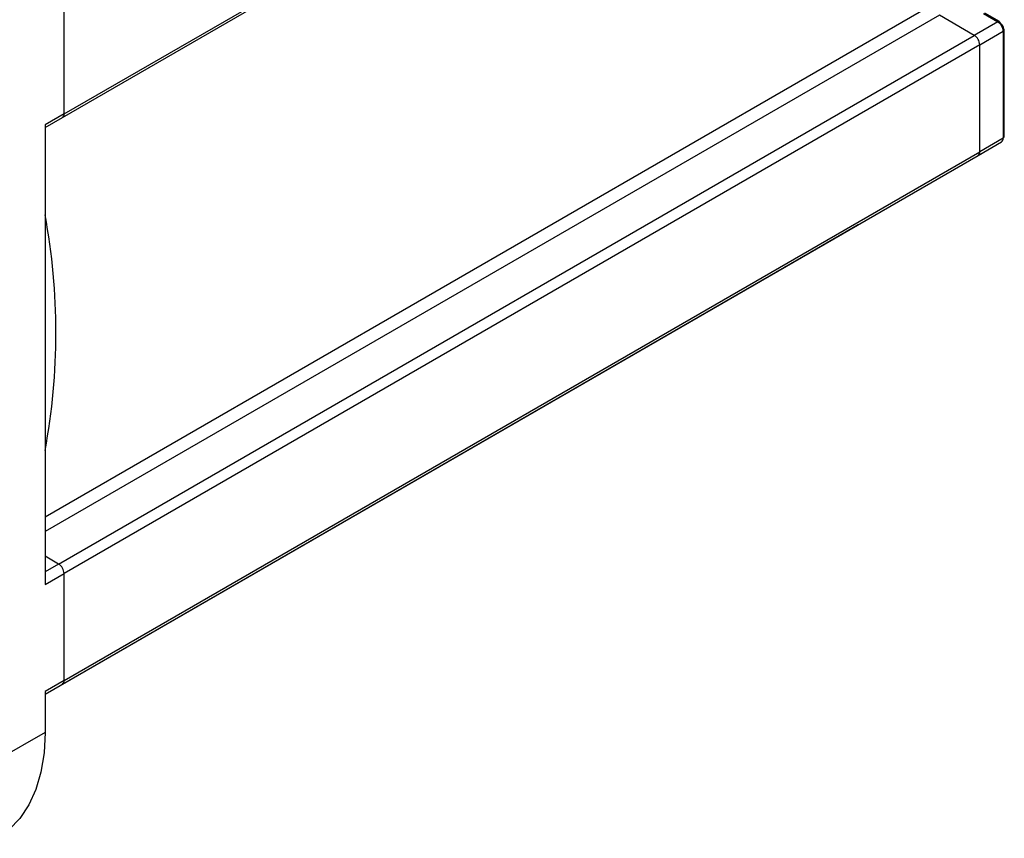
# Model space of a CAD drawing. Header units: millimetres. Extents: x 32137 to 34250, y 9840 to 11020.
# Tile 44 of 50: x 33509 to 33636, y 10706 to 10812. Entities that reach past the tile are written whole.
import ezdxf

# ---------------------------------------------------------------- set-up
doc = ezdxf.new("R2010")
doc.units = ezdxf.units.MM

msp = doc.modelspace()

# ---------------------------------------------------------------- linework, layer by layer
at = {"color": 7, "linetype": 'Continuous', "lineweight": 25}
for p, q in [((33514.24, 10799.03), (33633.03, 10867.61)), ((33514.45, 10799.49), (33633.24, 10868.07)), ((33511.97, 10747.21), (33627.34, 10813.81)), ((33628, 10812.3), (33511.97, 10745.32)), ((33514.45, 10799.49), (33514.45, 10813.37)), ((33632.53, 10809.68), (33628, 10812.3)), ((33633.75, 10812.5), (33635.57, 10811.44)), ((33635.82, 10811.46), (33633.89, 10812.58)), ((33635.57, 10811.44), (33632.53, 10809.68)), ((33635.58, 10811.43), (33635.93, 10811.24)), ((33513.74, 10741.11), (33632.53, 10809.68)), ((33633.24, 10808.46), (33636.28, 10810.22)), ((33636.28, 10810.62), (33636.28, 10810.22)), ((33636.28, 10810.22), (33636.28, 10796.33)), ((33636.43, 10796.54), (33636.43, 10810.42)), ((33633.24, 10808.46), (33514.45, 10739.88)), ((33633.24, 10794.58), (33633.24, 10808.46)), ((33514.45, 10799.49), (33511.97, 10798.06)), ((33511.97, 10797.72), (33514.24, 10799.03)), ((33511.97, 10798.06), (33511.97, 10738.45)), ((33633.03, 10794.12), (33636.07, 10795.88)), ((33636.28, 10796.33), (33633.24, 10794.58)), ((33514.45, 10726), (33633.24, 10794.58)), ((33514.24, 10725.54), (33633.03, 10794.12)), ((33607.93, 10779.62), (33617.48, 10785.14)), ((33511.97, 10724.23), (33607.93, 10779.62)), ((33607.97, 10779.65), (33607.93, 10779.62)), ((33513.74, 10741.11), (33511.97, 10742.13)), ((33513.74, 10741.11), (33511.97, 10740.09)), ((33511.97, 10738.45), (33514.45, 10739.88)), ((33514.45, 10726), (33514.45, 10739.88)), ((33514.45, 10726), (33511.97, 10724.57)), ((33511.97, 10724.23), (33514.24, 10725.54)), ((33511.97, 10724.57), (33511.97, 10719.26)), ((33511.97, 10719.26), (33499.6, 10712.12))]:
    msp.add_line(p, q, dxfattribs=at)
at = {"color": 7, "linetype": 'Continuous', "lineweight": 25, "flags": 128}
for points in [[(33617.48, 10785.14), (33617.48, 10785.14), (33617.52, 10785.17)], [(33607.93, 10779.62), (33607.93, 10779.62), (33607.97, 10779.65)], [(33511.97, 10719.26), (33511.84, 10716.6), (33511.44, 10714.12), (33510.78, 10711.86), (33509.87, 10709.85), (33508.72, 10708.11), (33507.34, 10706.66), (33505.76, 10705.53), (33505.76, 10705.53)]]:
    msp.add_lwpolyline(points, dxfattribs=at)
at = {"color": 7, "linetype": 'Continuous', "lineweight": 25}
for centre, radius, start, end in [((33635.71, 10811.27), 0.218, 350.786, 129.2033), ((33634.75, 10810.15), 1.54, 2.6055, 57.3945), ((33631.71, 10808.39), 1.54, 2.6055, 57.3945), ((33636.2, 10810.42), 0.218, 290.7834, 69.2166), ((33513.97, 10799.43), 0.48, 304.0564, 7.2558), ((33635.79, 10796.28), 0.493, 305.0133, 6.2988), ((33636.18, 10796.56), 0.251, 294.3747, 354.3052), ((33632.75, 10794.52), 0.493, 305.0133, 6.2988), ((33632.77, 10794.52), 0.48, 304.0564, 7.2558), ((33430.41, 10771.11), 82.98, 349.3917, 10.6083), ((33512.91, 10739.81), 1.54, 2.6055, 57.3945), ((33513.97, 10725.94), 0.48, 304.0564, 7.2558), ((33513.96, 10725.95), 0.493, 305.0133, 6.2988)]:
    msp.add_arc(centre, radius, start, end, dxfattribs=at)
msp.add_open_spline([(33635.93, 10811.24), (33635.94, 10811.23), (33635.97, 10811.21), (33636.02, 10811.17), (33636.07, 10811.12), (33636.12, 10811.06), (33636.18, 10810.97), (33636.23, 10810.88), (33636.26, 10810.79), (33636.28, 10810.7), (33636.28, 10810.65), (33636.28, 10810.62)], degree=3, knots=[0, 0, 0, 0, 0.080115, 0.159741, 0.240152, 0.369781, 0.500092, 0.629721, 0.760033, 0.87985, 1, 1, 1, 1], dxfattribs=at)

doc.saveas('drawing.dxf')
